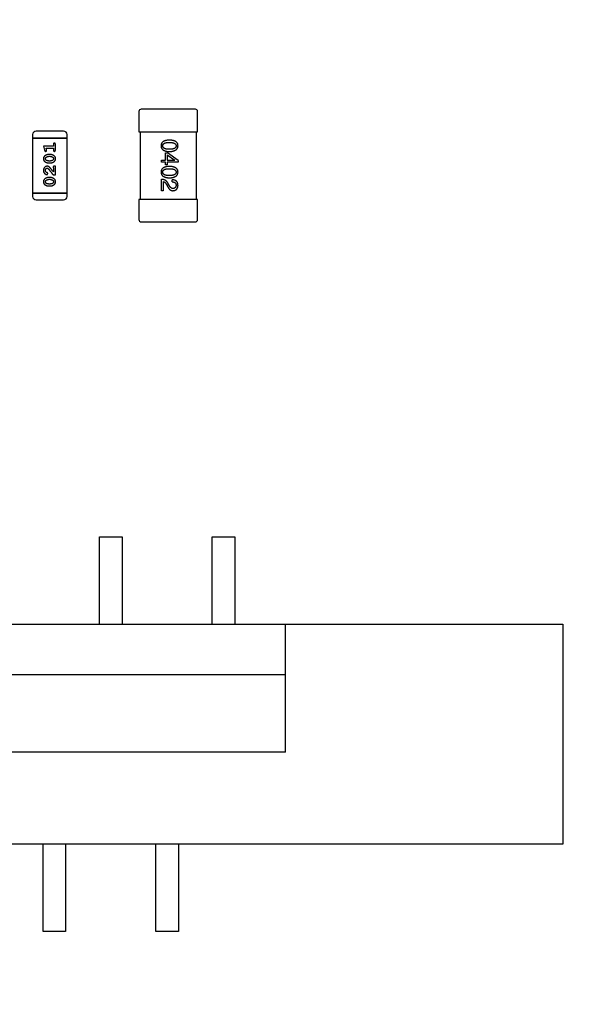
# Model space of a CAD drawing. Header units: millimetres. Extents: x 0 to 297, y 0 to 210.
# Tile 49 of 172: x 103 to 108, y 124 to 133. Entities that reach past the tile are written whole.
import ezdxf

# ---------------------------------------------------------------- set-up
doc = ezdxf.new("R2010")
doc.units = ezdxf.units.MM
doc.header["$LTSCALE"] = 16.335
doc.header["$PDMODE"] = 3
doc.header["$PDSIZE"] = 8
doc.layers.get('0').update_dxf_attribs({"linetype": 'CONTINUOUS'})
doc.layers.get('Defpoints').update_dxf_attribs({"linetype": 'CONTINUOUS'})
for name, color, linetype in [('2_100_DXF_CONTINUOUS_LINE', 7, 'CONTINUOUS'), ('3_1_A_DXF_CONTINUOUS_LINE', 7, 'CONTINUOUS'), ('_1_10001_DXF_CONTINUOUS_LINE', 7, 'CONTINUOUS'), ('FPC-22PX0_5MDXF_CONTINUOUS_LINE', 7, 'CONTINUOUS'), ('USER_LIBRARYDXF_CONTINUOUS_LINE', 7, 'CONTINUOUS')]:
    doc.layers.add(name, color=color, linetype=linetype)
doc.styles.get("Standard").update_dxf_attribs({"font": '仿宋_GB2312.ttf'})
doc.dimstyles.get("Standard").update_dxf_attribs({"dimtxt": 2.5, "dimasz": 3.5, "dimexe": 1.5, "dimexo": 1, "dimtad": 1, "dimdsep": 46, "dimtxsty": 'Standard', "dimblk": '_FILLED', "dimblk1": '_FILLED', "dimblk2": '_FILLED', "dimcen": 0.09, "dimazin": 2, "dimtol": 1, "dimtp": 0.01, "dimtm": 0.01, "dimtfac": 1, "dimtofl": 0, "dimtmove": 0, "dimatfit": 3, "dimldrblk": '_FILLED', "dimfxl": 1, "dimtolj": 1, "dimarcsym": 0})

# ---------------------------------------------------------------- blocks, each defined once
blk = doc.blocks.new('_FILLED')
at = {"color": 0, "linetype": 'ByBlock'}
blk.add_solid([(0, 0), (-1, 0.1714), (-1, -0.1714)], dxfattribs=at)
blk = doc.blocks.new('*D33')
at = {"color": 0, "lineweight": -2, "transparency": 16777216}
for p, q in [((111.9274, 148.1086), (110.4942, 147.8493)), ((107.8767, 147.3759), (109.5102, 147.6713)), ((106.8926, 147.1979), (105.9086, 147.0199)), ((104.1035, 134.7737), (120.5975, 134.7737)), ((119.0975, 133.7737), (119.0975, 115.1916)), ((119.0975, 94.3596), (119.0975, 112.9416)), ((109.6934, 93.3596), (120.5975, 93.3596))]:
    blk.add_line(p, q, dxfattribs=at)
at = {"layer": 'Defpoints', "color": 0, "transparency": 16777216}
for p in [(109.5102, 147.6713), (107.8767, 147.3759), (103.1035, 134.7737), (108.6934, 93.3596), (119.0975, 93.3596)]:
    blk.add_point(p, dxfattribs=at)
at = {"color": 0, "lineweight": -2, "transparency": 16777216}
for p, rotation in [((109.5102, 147.6713), 190.2529276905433), ((107.8767, 147.3759), 10.25292769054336), ((119.0975, 134.7737), 90), ((119.0975, 93.3596), 270)]:
    blk.add_blockref('_FILLED', p, dxfattribs=dict(at, rotation=rotation))
at = {"color": 0, "transparency": 16777216, "char_height": 1, "attachment_point": 5}
for s, insert in [('\\A1;4*∅1.66', (115.2667, 148.1086)), ('\\A1;41.41', (119.0975, 114.0666))]:
    blk.add_mtext(s, dxfattribs=dict(at, insert=insert))

msp = doc.modelspace()

# ---------------------------------------------------------------- linework, layer by layer
at = {"layer": '2_100_DXF_CONTINUOUS_LINE', "color": 7, "linetype": 'Continuous'}
for p, q in [((104.0685, 132.2036), (104.0685, 132.0236)), ((104.5685, 132.2236), (104.0885, 132.2236)), ((104.5885, 132.0236), (104.5885, 132.2036)), ((104.0685, 132.0236), (104.5885, 132.0236))]:
    msp.add_line(p, q, dxfattribs=at)
for centre, start, end in [((104.0885, 132.2036), 90, 180), ((104.5685, 132.2036), 0, 90)]:
    msp.add_arc(centre, 0.02, start, end, dxfattribs=at)
at = {"layer": '3_1_A_DXF_CONTINUOUS_LINE', "color": 7, "linetype": 'Continuous'}
for p, q in [((104.0685, 131.4236), (104.0685, 131.2436)), ((104.5885, 131.4236), (104.0685, 131.4236)), ((104.5885, 131.2436), (104.5885, 131.4236)), ((104.0885, 131.2236), (104.5685, 131.2236))]:
    msp.add_line(p, q, dxfattribs=at)
for centre, start, end in [((104.0885, 131.2436), 180, 270), ((104.5685, 131.2436), 270, 0)]:
    msp.add_arc(centre, 0.02, start, end, dxfattribs=at)
at = {"layer": '_1_10001_DXF_CONTINUOUS_LINE', "color": 7, "linetype": 'Continuous'}
for p, q in [((104.0785, 132.0236), (104.0785, 131.4236)), ((104.5785, 131.4236), (104.5785, 132.0236)), ((104.3033, 131.7705), (104.3033, 131.8352)), ((104.3033, 131.8352), (104.3213, 131.8352)), ((104.3189, 131.818), (104.3189, 131.7705)), ((104.3189, 131.818), (104.3861, 131.7713)), ((104.4148, 131.768), (104.3213, 131.8352)), ((104.2672, 131.7524), (104.2672, 131.7705)), ((104.2672, 131.7705), (104.3033, 131.7705)), ((104.3033, 131.7524), (104.2672, 131.7524)), ((104.3033, 131.7303), (104.3033, 131.7524)), ((104.3189, 131.7303), (104.3033, 131.7303)), ((104.3189, 131.7705), (104.3861, 131.7705)), ((104.3189, 131.7524), (104.3189, 131.7303)), ((104.4148, 131.7524), (104.3189, 131.7524)), ((104.3861, 131.7705), (104.3861, 131.7713)), ((104.4148, 131.768), (104.4148, 131.7524)), ((104.2672, 131.5004), (104.2672, 131.6012)), ((104.2845, 131.5807), (104.2845, 131.5004)), ((104.3123, 131.5562), (104.3213, 131.5406)), ((104.3369, 131.5471), (104.3254, 131.5668)), ((104.3615, 131.5791), (104.3615, 131.598)), ((104.2845, 131.5004), (104.2672, 131.5004))]:
    msp.add_line(p, q, dxfattribs=at)
for points, knots in [([(104.3386, 131.9493), (104.3356, 131.9492), (104.3299, 131.949), (104.3216, 131.9483), (104.3139, 131.9472), (104.3067, 131.9456), (104.3001, 131.9438), (104.2941, 131.9415), (104.2886, 131.9389), (104.2837, 131.9359), (104.2793, 131.9326), (104.2755, 131.9288), (104.2723, 131.9247), (104.2696, 131.9202), (104.2675, 131.9153), (104.266, 131.91), (104.2651, 131.9044), (104.2649, 131.9005), (104.2648, 131.8985)], [0, 0, 0, 0, 0.087693, 0.170223, 0.247496, 0.319826, 0.387768, 0.451403, 0.511459, 0.568358, 0.622671, 0.675251, 0.726739, 0.778422, 0.830759, 0.884394, 0.940865, 1, 1, 1, 1]), ([(104.2648, 131.8985), (104.2649, 131.8965), (104.2651, 131.8926), (104.266, 131.887), (104.2675, 131.8818), (104.2696, 131.8769), (104.2723, 131.8723), (104.2755, 131.8682), (104.2793, 131.8644), (104.2836, 131.8611), (104.2886, 131.8581), (104.2941, 131.8555), (104.3001, 131.8532), (104.3067, 131.8514), (104.3139, 131.8498), (104.3216, 131.8488), (104.3299, 131.848), (104.3356, 131.8478), (104.3386, 131.8477)], [0, 0, 0, 0, 0.059134, 0.115603, 0.169236, 0.221572, 0.273254, 0.32474, 0.377319, 0.431815, 0.488555, 0.548609, 0.612242, 0.680182, 0.75251, 0.829782, 0.91231, 1, 1, 1, 1]), ([(104.2795, 131.8985), (104.2796, 131.8997), (104.2797, 131.9021), (104.2804, 131.9056), (104.2815, 131.9089), (104.2832, 131.9118), (104.2853, 131.9146), (104.2878, 131.9171), (104.2909, 131.9193), (104.2944, 131.9213), (104.2983, 131.9231), (104.3027, 131.9247), (104.3076, 131.9259), (104.3129, 131.927), (104.3186, 131.9278), (104.3249, 131.9284), (104.3316, 131.9288), (104.3362, 131.9288), (104.3386, 131.9288)], [0, 0, 0, 0, 0.049766, 0.097012, 0.143225, 0.188786, 0.235079, 0.282962, 0.333687, 0.387747, 0.445963, 0.508657, 0.576545, 0.649868, 0.72822, 0.812712, 0.903543, 1, 1, 1, 1]), ([(104.3386, 131.8674), (104.3362, 131.8674), (104.3317, 131.8674), (104.325, 131.8678), (104.3189, 131.8684), (104.3132, 131.8692), (104.3079, 131.8703), (104.3031, 131.8716), (104.2987, 131.8732), (104.2948, 131.875), (104.2913, 131.8771), (104.2882, 131.8794), (104.2856, 131.882), (104.2835, 131.8848), (104.2818, 131.8879), (104.2805, 131.8912), (104.2798, 131.8948), (104.2796, 131.8972), (104.2795, 131.8985)], [0, 0, 0, 0, 0.094834, 0.184067, 0.267029, 0.344713, 0.417334, 0.484367, 0.546941, 0.604717, 0.65953, 0.710539, 0.759381, 0.806382, 0.853027, 0.900623, 0.949121, 1, 1, 1, 1]), ([(104.4148, 131.8985), (104.4147, 131.9005), (104.4145, 131.9044), (104.4136, 131.91), (104.4119, 131.9153), (104.4098, 131.9202), (104.4071, 131.9247), (104.4037, 131.9288), (104.3998, 131.9326), (104.3953, 131.9359), (104.3902, 131.9389), (104.3845, 131.9415), (104.3783, 131.9438), (104.3715, 131.9456), (104.3641, 131.9472), (104.3561, 131.9483), (104.3475, 131.949), (104.3416, 131.9492), (104.3386, 131.9493)], [0, 0, 0, 0, 0.057911, 0.113262, 0.165956, 0.217443, 0.268511, 0.319665, 0.372, 0.426129, 0.483365, 0.543779, 0.607756, 0.676562, 0.749704, 0.827713, 0.911177, 1, 1, 1, 1]), ([(104.3386, 131.9288), (104.3409, 131.9288), (104.3456, 131.9288), (104.3522, 131.9284), (104.3585, 131.9278), (104.3643, 131.927), (104.3696, 131.9259), (104.3744, 131.9247), (104.3788, 131.9231), (104.3828, 131.9213), (104.3863, 131.9193), (104.3893, 131.9171), (104.3918, 131.9146), (104.394, 131.9118), (104.3956, 131.9088), (104.3968, 131.9056), (104.3974, 131.9021), (104.3975, 131.8997), (104.3976, 131.8985)], [0, 0, 0, 0, 0.096452, 0.187278, 0.271765, 0.350519, 0.423437, 0.491321, 0.554011, 0.612224, 0.666281, 0.717003, 0.764884, 0.811423, 0.856783, 0.902993, 0.950236, 1, 1, 1, 1]), ([(104.3386, 131.8477), (104.3416, 131.8478), (104.3474, 131.8481), (104.3559, 131.8489), (104.3638, 131.8501), (104.3712, 131.8517), (104.3779, 131.8536), (104.3842, 131.8558), (104.3898, 131.8585), (104.3949, 131.8615), (104.3994, 131.8649), (104.4034, 131.8686), (104.4067, 131.8727), (104.4095, 131.8772), (104.4117, 131.882), (104.4134, 131.8872), (104.4144, 131.8927), (104.4147, 131.8965), (104.4148, 131.8985)], [0, 0, 0, 0, 0.088475, 0.171606, 0.249595, 0.322626, 0.391327, 0.455765, 0.516374, 0.573675, 0.628522, 0.681161, 0.732559, 0.783563, 0.83504, 0.887639, 0.942585, 1, 1, 1, 1]), ([(104.3976, 131.8985), (104.3975, 131.8972), (104.3974, 131.8948), (104.3968, 131.8912), (104.3956, 131.8879), (104.394, 131.8848), (104.3918, 131.882), (104.3893, 131.8794), (104.3862, 131.8771), (104.3828, 131.875), (104.3788, 131.8732), (104.3744, 131.8716), (104.3696, 131.8703), (104.3643, 131.8692), (104.3585, 131.8684), (104.3522, 131.8678), (104.3456, 131.8674), (104.3409, 131.8674), (104.3386, 131.8674)], [0, 0, 0, 0, 0.050604, 0.098688, 0.145699, 0.191791, 0.238625, 0.286717, 0.337546, 0.391814, 0.449755, 0.512106, 0.579685, 0.652048, 0.730262, 0.814146, 0.904281, 1, 1, 1, 1]), ([(104.3386, 131.7162), (104.3356, 131.7161), (104.3299, 131.7159), (104.3216, 131.7151), (104.3139, 131.714), (104.3067, 131.7125), (104.3001, 131.7106), (104.2941, 131.7084), (104.2886, 131.7058), (104.2837, 131.7028), (104.2793, 131.6994), (104.2755, 131.6957), (104.2723, 131.6915), (104.2696, 131.687), (104.2675, 131.6821), (104.266, 131.6769), (104.2651, 131.6712), (104.2649, 131.6673), (104.2648, 131.6654)], [0, 0, 0, 0, 0.087693, 0.170223, 0.247496, 0.319826, 0.387768, 0.451403, 0.511459, 0.568358, 0.622671, 0.675251, 0.726739, 0.778422, 0.830759, 0.884394, 0.940865, 1, 1, 1, 1]), ([(104.4148, 131.6654), (104.4147, 131.6673), (104.4145, 131.6712), (104.4136, 131.6769), (104.4119, 131.6821), (104.4098, 131.687), (104.4071, 131.6915), (104.4037, 131.6957), (104.3998, 131.6994), (104.3953, 131.7028), (104.3902, 131.7058), (104.3845, 131.7084), (104.3783, 131.7106), (104.3715, 131.7125), (104.3641, 131.714), (104.3561, 131.7151), (104.3475, 131.7159), (104.3416, 131.7161), (104.3386, 131.7162)], [0, 0, 0, 0, 0.057911, 0.113262, 0.165956, 0.217443, 0.268511, 0.319665, 0.372, 0.426129, 0.483365, 0.543779, 0.607756, 0.676562, 0.749704, 0.827713, 0.911177, 1, 1, 1, 1]), ([(104.2648, 131.6654), (104.2649, 131.6634), (104.2651, 131.6595), (104.266, 131.6539), (104.2675, 131.6486), (104.2696, 131.6437), (104.2723, 131.6392), (104.2755, 131.635), (104.2793, 131.6313), (104.2836, 131.6279), (104.2886, 131.6249), (104.2941, 131.6223), (104.3001, 131.6201), (104.3067, 131.6182), (104.3139, 131.6167), (104.3216, 131.6156), (104.3299, 131.6148), (104.3356, 131.6146), (104.3386, 131.6145)], [0, 0, 0, 0, 0.059134, 0.115603, 0.169236, 0.221572, 0.273254, 0.32474, 0.377319, 0.431815, 0.488555, 0.548609, 0.612242, 0.680182, 0.75251, 0.829782, 0.91231, 1, 1, 1, 1]), ([(104.2795, 131.6654), (104.2796, 131.6666), (104.2797, 131.669), (104.2804, 131.6725), (104.2815, 131.6757), (104.2832, 131.6787), (104.2853, 131.6814), (104.2878, 131.684), (104.2909, 131.6862), (104.2944, 131.6882), (104.2983, 131.69), (104.3027, 131.6915), (104.3076, 131.6928), (104.3129, 131.6939), (104.3186, 131.6947), (104.3249, 131.6952), (104.3316, 131.6956), (104.3362, 131.6957), (104.3386, 131.6957)], [0, 0, 0, 0, 0.049766, 0.097012, 0.143225, 0.188786, 0.235079, 0.282962, 0.333687, 0.387747, 0.445963, 0.508657, 0.576545, 0.649868, 0.72822, 0.812712, 0.903543, 1, 1, 1, 1]), ([(104.3386, 131.6342), (104.3362, 131.6342), (104.3317, 131.6343), (104.325, 131.6346), (104.3189, 131.6352), (104.3132, 131.6361), (104.3079, 131.6372), (104.3031, 131.6385), (104.2987, 131.64), (104.2948, 131.6419), (104.2913, 131.644), (104.2882, 131.6463), (104.2856, 131.6488), (104.2835, 131.6517), (104.2818, 131.6547), (104.2805, 131.6581), (104.2798, 131.6616), (104.2796, 131.6641), (104.2795, 131.6654)], [0, 0, 0, 0, 0.094834, 0.184067, 0.267029, 0.344713, 0.417334, 0.484367, 0.546941, 0.604717, 0.65953, 0.710539, 0.759381, 0.806382, 0.853027, 0.900623, 0.949121, 1, 1, 1, 1]), ([(104.3386, 131.6957), (104.3409, 131.6957), (104.3456, 131.6956), (104.3522, 131.6952), (104.3585, 131.6947), (104.3643, 131.6939), (104.3696, 131.6928), (104.3744, 131.6915), (104.3788, 131.69), (104.3828, 131.6882), (104.3863, 131.6862), (104.3893, 131.684), (104.3918, 131.6814), (104.394, 131.6787), (104.3956, 131.6757), (104.3968, 131.6725), (104.3974, 131.669), (104.3975, 131.6666), (104.3976, 131.6654)], [0, 0, 0, 0, 0.096452, 0.187278, 0.271765, 0.350519, 0.423437, 0.491321, 0.554011, 0.612224, 0.666281, 0.717003, 0.764884, 0.811423, 0.856783, 0.902993, 0.950236, 1, 1, 1, 1]), ([(104.3976, 131.6654), (104.3975, 131.6641), (104.3974, 131.6616), (104.3968, 131.6581), (104.3956, 131.6547), (104.394, 131.6517), (104.3918, 131.6489), (104.3893, 131.6463), (104.3862, 131.644), (104.3828, 131.6419), (104.3788, 131.6401), (104.3744, 131.6385), (104.3696, 131.6372), (104.3643, 131.6361), (104.3585, 131.6352), (104.3522, 131.6346), (104.3456, 131.6343), (104.3409, 131.6342), (104.3386, 131.6342)], [0, 0, 0, 0, 0.050604, 0.098688, 0.145699, 0.191791, 0.238625, 0.286717, 0.337546, 0.391814, 0.449755, 0.512106, 0.579685, 0.652048, 0.730262, 0.814146, 0.904281, 1, 1, 1, 1]), ([(104.3386, 131.6145), (104.3416, 131.6147), (104.3474, 131.6149), (104.3559, 131.6158), (104.3638, 131.617), (104.3712, 131.6185), (104.3779, 131.6204), (104.3842, 131.6227), (104.3898, 131.6253), (104.3949, 131.6283), (104.3994, 131.6317), (104.4034, 131.6354), (104.4067, 131.6395), (104.4095, 131.644), (104.4117, 131.6488), (104.4134, 131.654), (104.4144, 131.6596), (104.4147, 131.6634), (104.4148, 131.6654)], [0, 0, 0, 0, 0.088475, 0.171606, 0.249595, 0.322626, 0.391327, 0.455765, 0.516374, 0.573675, 0.628522, 0.681161, 0.732559, 0.783563, 0.83504, 0.887639, 0.942585, 1, 1, 1, 1]), ([(104.3254, 131.5668), (104.3247, 131.5682), (104.3232, 131.5709), (104.3206, 131.5747), (104.318, 131.5783), (104.3151, 131.5816), (104.3121, 131.5846), (104.3088, 131.5874), (104.3055, 131.59), (104.3019, 131.5923), (104.2982, 131.5943), (104.2943, 131.5961), (104.2902, 131.5976), (104.2859, 131.5988), (104.2815, 131.5998), (104.2769, 131.6006), (104.2721, 131.6011), (104.2689, 131.6012), (104.2672, 131.6012)], [0, 0, 0, 0, 0.065828, 0.130094, 0.192451, 0.254037, 0.313974, 0.373757, 0.433048, 0.492243, 0.551902, 0.611758, 0.672678, 0.734814, 0.798569, 0.863693, 0.930488, 1, 1, 1, 1]), ([(104.2845, 131.5807), (104.2858, 131.5805), (104.2884, 131.58), (104.2921, 131.5783), (104.2958, 131.5762), (104.2994, 131.5734), (104.3028, 131.57), (104.3061, 131.5659), (104.3094, 131.5613), (104.3113, 131.5579), (104.3123, 131.5562)], [0, 0, 0, 0, 0.103034, 0.208166, 0.318255, 0.434664, 0.559728, 0.695394, 0.841708, 1, 1, 1, 1]), ([(104.3213, 131.5406), (104.3221, 131.5389), (104.3237, 131.5356), (104.3262, 131.5309), (104.3287, 131.5265), (104.3314, 131.5224), (104.3342, 131.5187), (104.337, 131.5153), (104.34, 131.5123), (104.343, 131.5096), (104.3461, 131.5073), (104.3493, 131.5053), (104.3527, 131.5036), (104.3561, 131.5022), (104.3595, 131.5013), (104.3631, 131.5006), (104.3668, 131.5003), (104.3693, 131.5004), (104.3705, 131.5004)], [0, 0, 0, 0, 0.082731, 0.161257, 0.236138, 0.307554, 0.375712, 0.440848, 0.502916, 0.562567, 0.619798, 0.675716, 0.73039, 0.78386, 0.837315, 0.890547, 0.944917, 1, 1, 1, 1]), ([(104.3713, 131.5201), (104.3705, 131.52), (104.3689, 131.5199), (104.3665, 131.5201), (104.3641, 131.5205), (104.3618, 131.5211), (104.3595, 131.522), (104.3572, 131.5231), (104.355, 131.5244), (104.3529, 131.5261), (104.3507, 131.5278), (104.3486, 131.5299), (104.3466, 131.5322), (104.3445, 131.5347), (104.3426, 131.5375), (104.3406, 131.5405), (104.3387, 131.5437), (104.3375, 131.546), (104.3369, 131.5471)], [0, 0, 0, 0, 0.052237, 0.103888, 0.155485, 0.207395, 0.259864, 0.31356, 0.369176, 0.4266, 0.486836, 0.550048, 0.61567, 0.685271, 0.75824, 0.834614, 0.915635, 1, 1, 1, 1]), ([(104.4148, 131.5471), (104.4147, 131.5492), (104.4145, 131.5531), (104.4137, 131.5588), (104.4125, 131.5641), (104.4109, 131.569), (104.409, 131.5736), (104.4066, 131.5777), (104.4039, 131.5815), (104.4007, 131.5849), (104.3971, 131.5879), (104.3932, 131.5905), (104.3889, 131.5927), (104.3842, 131.5946), (104.379, 131.596), (104.3735, 131.5971), (104.3677, 131.5977), (104.3636, 131.5979), (104.3615, 131.598)], [0, 0, 0, 0, 0.07282, 0.141057, 0.2062, 0.267672, 0.326735, 0.383519, 0.439188, 0.494454, 0.549628, 0.605958, 0.66397, 0.72402, 0.787502, 0.854127, 0.925065, 1, 1, 1, 1]), ([(104.3615, 131.5791), (104.363, 131.5791), (104.3658, 131.5789), (104.3699, 131.5785), (104.3737, 131.5779), (104.3772, 131.577), (104.3805, 131.5759), (104.3835, 131.5747), (104.3862, 131.5731), (104.3886, 131.5714), (104.3907, 131.5694), (104.3926, 131.5672), (104.3941, 131.5648), (104.3954, 131.5622), (104.3964, 131.5593), (104.3971, 131.5563), (104.3975, 131.553), (104.3975, 131.5508), (104.3976, 131.5496)], [0, 0, 0, 0, 0.082594, 0.15978, 0.232961, 0.301462, 0.365595, 0.426678, 0.484662, 0.540809, 0.595146, 0.648401, 0.702272, 0.757102, 0.813447, 0.872233, 0.934055, 1, 1, 1, 1]), ([(104.3705, 131.5004), (104.3722, 131.5006), (104.3755, 131.5008), (104.3803, 131.5016), (104.3848, 131.5027), (104.3889, 131.5042), (104.3928, 131.506), (104.3964, 131.508), (104.3996, 131.5105), (104.4026, 131.5133), (104.4052, 131.5164), (104.4075, 131.5198), (104.4095, 131.5236), (104.4112, 131.5277), (104.4125, 131.5321), (104.4137, 131.5368), (104.4144, 131.5419), (104.4147, 131.5453), (104.4148, 131.5471)], [0, 0, 0, 0, 0.070688, 0.137741, 0.201612, 0.262778, 0.321223, 0.378455, 0.434411, 0.490146, 0.546362, 0.603392, 0.662208, 0.723401, 0.787372, 0.85442, 0.925153, 1, 1, 1, 1]), ([(104.3976, 131.5496), (104.3975, 131.5485), (104.3974, 131.5463), (104.3971, 131.5431), (104.3964, 131.5401), (104.3957, 131.5373), (104.3947, 131.5348), (104.3936, 131.5324), (104.3922, 131.5302), (104.3907, 131.5282), (104.3889, 131.5265), (104.387, 131.525), (104.3848, 131.5236), (104.3825, 131.5225), (104.38, 131.5216), (104.3773, 131.5208), (104.3744, 131.5203), (104.3724, 131.5202), (104.3713, 131.5201)], [0, 0, 0, 0, 0.076112, 0.148436, 0.216883, 0.281466, 0.34298, 0.402356, 0.459881, 0.51546, 0.571111, 0.62658, 0.683162, 0.741007, 0.801404, 0.863825, 0.930544, 1, 1, 1, 1])]:
    msp.add_open_spline(points, degree=3, knots=knots, dxfattribs=at)
at = {"layer": 'FPC-22PX0_5MDXF_CONTINUOUS_LINE', "color": 7, "linetype": 'Continuous'}
for p, q in [((103.7184, 127.6537), (103.7184, 128.4287)), ((103.7184, 128.4287), (103.9184, 128.4287)), ((103.9184, 128.4287), (103.9184, 127.6537)), ((104.7184, 127.6537), (104.7184, 128.4287)), ((104.7184, 128.4287), (104.9184, 128.4287)), ((104.9184, 128.4287), (104.9184, 127.6537)), ((91.3084, 127.6537), (107.8284, 127.6537)), ((105.3684, 126.5198), (105.3684, 127.6537)), ((107.8284, 127.6537), (107.8284, 125.7037)), ((105.3684, 127.2042), (93.7684, 127.2042)), ((105.3684, 126.5198), (93.7684, 126.5198)), ((107.8284, 125.7037), (91.3084, 125.7037)), ((103.2184, 124.9287), (103.2184, 125.7037)), ((103.4184, 125.7037), (103.4184, 124.9287)), ((104.2184, 124.9287), (104.2184, 125.7037)), ((104.4184, 125.7037), (104.4184, 124.9287)), ((103.4184, 124.9287), (103.2184, 124.9287)), ((104.4184, 124.9287), (104.2184, 124.9287))]:
    msp.add_line(p, q, dxfattribs=at)
at = {"layer": 'USER_LIBRARYDXF_CONTINUOUS_LINE', "color": 7, "linetype": 'Continuous'}
for p, q in [((103.1259, 131.9979), (103.1259, 131.9675)), ((103.4002, 132.0284), (103.1564, 132.0284)), ((103.4307, 131.9675), (103.4307, 131.9979)), ((103.1259, 131.9675), (103.1259, 131.4798)), ((103.4307, 131.9675), (103.1259, 131.9675)), ((103.1259, 131.9675), (103.4307, 131.9675)), ((103.2217, 131.8951), (103.2316, 131.8585)), ((103.3098, 131.8951), (103.2217, 131.8951)), ((103.3098, 131.9124), (103.3098, 131.8951)), ((103.3271, 131.8605), (103.3271, 131.9124)), ((103.4307, 131.4798), (103.4307, 131.9675)), ((103.249, 131.8628), (103.2448, 131.8778)), ((103.2448, 131.8778), (103.3098, 131.8778)), ((103.284, 131.8211), (103.2663, 131.8211)), ((103.2838, 131.8038), (103.2666, 131.8038)), ((103.3098, 131.8778), (103.3098, 131.8605)), ((103.2663, 131.7472), (103.284, 131.7472)), ((103.2666, 131.7645), (103.2838, 131.7645)), ((103.3271, 131.7173), (103.3192, 131.7173)), ((103.3271, 131.6402), (103.3271, 131.7173)), ((103.3082, 131.6402), (103.3271, 131.6402)), ((103.3098, 131.7032), (103.3098, 131.667)), ((103.284, 131.6166), (103.2663, 131.6166)), ((103.2663, 131.5427), (103.284, 131.5427)), ((103.2838, 131.5993), (103.2666, 131.5993)), ((103.2666, 131.56), (103.2838, 131.56)), ((103.1259, 131.4798), (103.1259, 131.4493)), ((103.4307, 131.4798), (103.1259, 131.4798)), ((103.1259, 131.4798), (103.4307, 131.4798)), ((103.4307, 131.4493), (103.4307, 131.4798)), ((103.1564, 131.4188), (103.4002, 131.4188))]:
    msp.add_line(p, q, dxfattribs=at)
for centre, start, end in [((103.1564, 131.9979), 90, 180), ((103.4002, 131.9979), 0, 90), ((103.1564, 131.4493), 180, 270), ((103.4002, 131.4493), 270, 0)]:
    msp.add_arc(centre, 0.0305, start, end, dxfattribs=at)
for points, knots in [([(103.3184, 131.9234), (103.3178, 131.9234), (103.3166, 131.9233), (103.315, 131.9228), (103.3135, 131.922), (103.3121, 131.9208), (103.311, 131.9192), (103.3103, 131.9173), (103.3098, 131.915), (103.3098, 131.9133), (103.3098, 131.9124)], [0, 0, 0, 0, 0.11517, 0.223509, 0.328254, 0.438012, 0.553651, 0.682263, 0.830856, 1, 1, 1, 1]), ([(103.3271, 131.9124), (103.3271, 131.9133), (103.327, 131.915), (103.3265, 131.9173), (103.3258, 131.9193), (103.3247, 131.9208), (103.3234, 131.922), (103.3219, 131.9228), (103.3202, 131.9233), (103.319, 131.9234), (103.3184, 131.9234)], [0, 0, 0, 0, 0.169012, 0.317488, 0.445429, 0.560977, 0.67065, 0.776666, 0.88492, 1, 1, 1, 1]), ([(103.2663, 131.8211), (103.2652, 131.8211), (103.2631, 131.8211), (103.2599, 131.8208), (103.2567, 131.8203), (103.2536, 131.8196), (103.2506, 131.8187), (103.2476, 131.8176), (103.2446, 131.8163), (103.2417, 131.8148), (103.239, 131.8132), (103.2364, 131.8115), (103.2341, 131.8099), (103.232, 131.8082), (103.2302, 131.8065), (103.2285, 131.8048), (103.2271, 131.8031), (103.2255, 131.8007), (103.2239, 131.7975), (103.2226, 131.7933), (103.2218, 131.7888), (103.2217, 131.7856), (103.2217, 131.784)], [0, 0, 0, 0, 0.049855, 0.099516, 0.148482, 0.19758, 0.246804, 0.296268, 0.346517, 0.397047, 0.446826, 0.49336, 0.537801, 0.579207, 0.617974, 0.654833, 0.689171, 0.722088, 0.786392, 0.853518, 0.924186, 1, 1, 1, 1]), ([(103.2316, 131.8585), (103.2318, 131.8577), (103.2323, 131.8561), (103.2331, 131.854), (103.234, 131.8524), (103.2351, 131.8512), (103.2363, 131.8504), (103.2376, 131.8499), (103.2391, 131.8495), (103.2402, 131.8495), (103.2407, 131.8495)], [0, 0, 0, 0, 0.187321, 0.344927, 0.475328, 0.579604, 0.674244, 0.773631, 0.882025, 1, 1, 1, 1]), ([(103.2407, 131.8495), (103.2414, 131.8495), (103.2426, 131.8495), (103.2443, 131.85), (103.2459, 131.8507), (103.2473, 131.8518), (103.2485, 131.853), (103.2494, 131.8543), (103.2499, 131.8558), (103.25, 131.8568), (103.25, 131.8574)], [0, 0, 0, 0, 0.138815, 0.27042, 0.39836, 0.52875, 0.654955, 0.771147, 0.884581, 1, 1, 1, 1]), ([(103.2443, 131.7963), (103.2451, 131.7969), (103.2467, 131.7981), (103.2492, 131.7996), (103.2518, 131.8009), (103.2546, 131.802), (103.2575, 131.8028), (103.2604, 131.8034), (103.2634, 131.8038), (103.2655, 131.8038), (103.2666, 131.8038)], [0, 0, 0, 0, 0.125331, 0.248948, 0.371201, 0.494032, 0.616811, 0.742104, 0.868849, 1, 1, 1, 1]), ([(103.25, 131.8574), (103.25, 131.8577), (103.2499, 131.8585), (103.2497, 131.8597), (103.2494, 131.8612), (103.2491, 131.8622), (103.249, 131.8628)], [0, 0, 0, 0, 0.183151, 0.413144, 0.682305, 1, 1, 1, 1]), ([(103.2838, 131.8038), (103.2848, 131.8038), (103.2869, 131.8038), (103.29, 131.8034), (103.2929, 131.8029), (103.2957, 131.8021), (103.2984, 131.8011), (103.3009, 131.7998), (103.3033, 131.7983), (103.3048, 131.7972), (103.3055, 131.7966)], [0, 0, 0, 0, 0.135449, 0.266263, 0.393429, 0.516942, 0.639128, 0.758779, 0.879341, 1, 1, 1, 1]), ([(103.3287, 131.7843), (103.3286, 131.7857), (103.3285, 131.7885), (103.3278, 131.7926), (103.3267, 131.7964), (103.3251, 131.8), (103.3231, 131.8033), (103.3206, 131.8064), (103.3176, 131.8092), (103.3142, 131.8116), (103.3106, 131.8138), (103.307, 131.8158), (103.3032, 131.8174), (103.2995, 131.8188), (103.2957, 131.8198), (103.2918, 131.8206), (103.288, 131.8211), (103.2853, 131.8211), (103.284, 131.8211)], [0, 0, 0, 0, 0.067217, 0.131051, 0.19272, 0.252824, 0.312745, 0.373449, 0.436041, 0.501494, 0.567761, 0.632087, 0.695096, 0.757109, 0.817993, 0.878657, 0.939311, 1, 1, 1, 1]), ([(103.3098, 131.8605), (103.3098, 131.8596), (103.3098, 131.8579), (103.3103, 131.8556), (103.3111, 131.8536), (103.3121, 131.852), (103.3135, 131.8509), (103.315, 131.8501), (103.3166, 131.8496), (103.3178, 131.8495), (103.3184, 131.8495)], [0, 0, 0, 0, 0.169102, 0.317658, 0.446239, 0.563118, 0.671828, 0.776546, 0.884858, 1, 1, 1, 1]), ([(103.3184, 131.8495), (103.319, 131.8495), (103.3202, 131.8496), (103.3219, 131.8501), (103.3234, 131.8509), (103.3248, 131.852), (103.3258, 131.8536), (103.3265, 131.8556), (103.327, 131.8579), (103.3271, 131.8596), (103.3271, 131.8605)], [0, 0, 0, 0, 0.115051, 0.223278, 0.329269, 0.437893, 0.554681, 0.682591, 0.83103, 1, 1, 1, 1]), ([(103.2217, 131.784), (103.2217, 131.7826), (103.2218, 131.7798), (103.2225, 131.7757), (103.2236, 131.7718), (103.2252, 131.7683), (103.2273, 131.765), (103.2298, 131.7619), (103.2328, 131.7591), (103.2361, 131.7567), (103.2397, 131.7545), (103.2434, 131.7525), (103.2471, 131.7509), (103.2509, 131.7496), (103.2547, 131.7485), (103.2585, 131.7478), (103.2624, 131.7473), (103.265, 131.7472), (103.2663, 131.7472)], [0, 0, 0, 0, 0.06692, 0.130834, 0.19258, 0.252759, 0.312631, 0.373411, 0.436359, 0.501894, 0.568244, 0.632472, 0.69556, 0.757163, 0.818592, 0.878885, 0.939235, 1, 1, 1, 1]), ([(103.2544, 131.7173), (103.2533, 131.7173), (103.2511, 131.7172), (103.2479, 131.7167), (103.2448, 131.7159), (103.2418, 131.7148), (103.239, 131.7133), (103.2362, 131.7115), (103.2337, 131.7094), (103.2312, 131.707), (103.229, 131.7044), (103.227, 131.7016), (103.2254, 131.6985), (103.224, 131.6953), (103.223, 131.6919), (103.2222, 131.6883), (103.2218, 131.6845), (103.2217, 131.682), (103.2217, 131.6806)], [0, 0, 0, 0, 0.060981, 0.120256, 0.178148, 0.236115, 0.293993, 0.352864, 0.413358, 0.476056, 0.539296, 0.602396, 0.665116, 0.728325, 0.792919, 0.859317, 0.928302, 1, 1, 1, 1]), ([(103.239, 131.7841), (103.239, 131.7848), (103.239, 131.786), (103.2393, 131.7878), (103.2397, 131.7895), (103.2403, 131.7911), (103.241, 131.7926), (103.2419, 131.7939), (103.243, 131.7952), (103.2438, 131.7959), (103.2443, 131.7963)], [0, 0, 0, 0, 0.138115, 0.270177, 0.397547, 0.520057, 0.63869, 0.757499, 0.878226, 1, 1, 1, 1]), ([(103.2448, 131.7718), (103.2443, 131.7722), (103.2434, 131.773), (103.2422, 131.7743), (103.2412, 131.7757), (103.2404, 131.7772), (103.2398, 131.7788), (103.2393, 131.7805), (103.239, 131.7823), (103.239, 131.7835), (103.239, 131.7841)], [0, 0, 0, 0, 0.13042, 0.256046, 0.378133, 0.498725, 0.620452, 0.742761, 0.869406, 1, 1, 1, 1]), ([(103.2666, 131.7645), (103.2655, 131.7645), (103.2634, 131.7646), (103.2604, 131.7649), (103.2574, 131.7655), (103.2546, 131.7663), (103.252, 131.7673), (103.2494, 131.7686), (103.247, 131.77), (103.2455, 131.7712), (103.2448, 131.7718)], [0, 0, 0, 0, 0.135446, 0.266257, 0.393419, 0.517936, 0.639137, 0.758785, 0.879345, 1, 1, 1, 1]), ([(103.2827, 131.7006), (103.282, 131.7014), (103.2805, 131.7031), (103.2783, 131.7055), (103.2761, 131.7076), (103.2742, 131.7095), (103.2723, 131.7111), (103.2705, 131.7124), (103.2689, 131.7136), (103.2668, 131.7147), (103.2643, 131.7158), (103.2611, 131.7167), (103.2578, 131.7172), (103.2556, 131.7173), (103.2544, 131.7173)], [0, 0, 0, 0, 0.103002, 0.197728, 0.285279, 0.365235, 0.437224, 0.502446, 0.560545, 0.611446, 0.707576, 0.80349, 0.900532, 1, 1, 1, 1]), ([(103.3061, 131.7722), (103.3053, 131.7715), (103.3037, 131.7703), (103.3011, 131.7688), (103.2985, 131.7674), (103.2958, 131.7664), (103.2929, 131.7656), (103.29, 131.7649), (103.2869, 131.7646), (103.2848, 131.7645), (103.2838, 131.7645)], [0, 0, 0, 0, 0.124927, 0.248361, 0.370889, 0.492583, 0.61616, 0.741472, 0.869044, 1, 1, 1, 1]), ([(103.284, 131.7472), (103.2851, 131.7472), (103.2872, 131.7473), (103.2904, 131.7476), (103.2935, 131.7481), (103.2966, 131.7488), (103.2997, 131.7496), (103.3027, 131.7508), (103.3056, 131.752), (103.3085, 131.7535), (103.3113, 131.7551), (103.3138, 131.7567), (103.3161, 131.7583), (103.3182, 131.76), (103.3201, 131.7617), (103.3217, 131.7634), (103.3232, 131.7651), (103.3248, 131.7675), (103.3264, 131.7707), (103.3277, 131.7749), (103.3285, 131.7794), (103.3286, 131.7826), (103.3287, 131.7843)], [0, 0, 0, 0, 0.049886, 0.09882, 0.148132, 0.19689, 0.246038, 0.295176, 0.345305, 0.395692, 0.445312, 0.491875, 0.535813, 0.577009, 0.616081, 0.652689, 0.687585, 0.720206, 0.785062, 0.85223, 0.923759, 1, 1, 1, 1]), ([(103.3055, 131.7966), (103.306, 131.7962), (103.3069, 131.7954), (103.3081, 131.7941), (103.3091, 131.7926), (103.3099, 131.7911), (103.3106, 131.7896), (103.311, 131.7879), (103.3113, 131.7861), (103.3113, 131.7849), (103.3113, 131.7843)], [0, 0, 0, 0, 0.129853, 0.25607, 0.380154, 0.49978, 0.62208, 0.743277, 0.868791, 1, 1, 1, 1]), ([(103.3113, 131.7843), (103.3113, 131.7837), (103.3113, 131.7824), (103.3111, 131.7806), (103.3107, 131.7789), (103.3101, 131.7773), (103.3093, 131.7759), (103.3084, 131.7745), (103.3073, 131.7733), (103.3065, 131.7725), (103.3061, 131.7722)], [0, 0, 0, 0, 0.139844, 0.271849, 0.399162, 0.521619, 0.6402, 0.758957, 0.87828, 1, 1, 1, 1]), ([(103.3192, 131.7173), (103.3181, 131.7173), (103.3162, 131.7173), (103.3135, 131.7168), (103.3112, 131.7161), (103.3095, 131.7151), (103.3082, 131.7138), (103.3073, 131.7122), (103.3067, 131.7105), (103.3067, 131.7093), (103.3066, 131.7087)], [0, 0, 0, 0, 0.1844, 0.34094, 0.473574, 0.586824, 0.690029, 0.789175, 0.890445, 1, 1, 1, 1]), ([(103.2217, 131.6806), (103.2217, 131.6789), (103.2219, 131.6756), (103.2227, 131.6707), (103.2241, 131.6659), (103.2261, 131.6614), (103.2286, 131.6573), (103.2314, 131.6536), (103.2347, 131.6505), (103.2382, 131.648), (103.2418, 131.646), (103.2451, 131.6445), (103.2482, 131.6436), (103.2501, 131.6434), (103.251, 131.6434)], [0, 0, 0, 0, 0.098286, 0.193983, 0.289056, 0.384352, 0.477435, 0.566197, 0.652355, 0.737986, 0.818188, 0.887401, 0.94802, 1, 1, 1, 1]), ([(103.239, 131.6805), (103.239, 131.6819), (103.2391, 131.6846), (103.24, 131.6884), (103.2413, 131.6918), (103.2433, 131.6947), (103.2455, 131.697), (103.248, 131.6988), (103.2507, 131.6998), (103.2526, 131.6999), (103.2535, 131.7)], [0, 0, 0, 0, 0.156344, 0.299348, 0.4327, 0.561, 0.682299, 0.791883, 0.89611, 1, 1, 1, 1]), ([(103.2444, 131.6657), (103.2439, 131.6662), (103.2431, 131.6672), (103.242, 131.6688), (103.2411, 131.6705), (103.2403, 131.6723), (103.2397, 131.6742), (103.2393, 131.6763), (103.239, 131.6784), (103.239, 131.6798), (103.239, 131.6805)], [0, 0, 0, 0, 0.121873, 0.243139, 0.363336, 0.485133, 0.607572, 0.734701, 0.864814, 1, 1, 1, 1]), ([(103.2529, 131.6607), (103.252, 131.661), (103.2503, 131.6616), (103.248, 131.6628), (103.246, 131.6641), (103.2449, 131.6651), (103.2444, 131.6657)], [0, 0, 0, 0, 0.285518, 0.544185, 0.781367, 1, 1, 1, 1]), ([(103.251, 131.6434), (103.2515, 131.6434), (103.2526, 131.6435), (103.2542, 131.644), (103.2556, 131.6448), (103.2569, 131.646), (103.258, 131.6473), (103.2588, 131.6488), (103.2594, 131.6505), (103.2594, 131.6516), (103.2594, 131.6522)], [0, 0, 0, 0, 0.120856, 0.239483, 0.360995, 0.490166, 0.620982, 0.746416, 0.870253, 1, 1, 1, 1]), ([(103.2594, 131.6522), (103.2594, 131.6527), (103.2594, 131.6536), (103.2591, 131.655), (103.2586, 131.6563), (103.258, 131.6574), (103.2571, 131.6584), (103.2559, 131.6593), (103.2545, 131.6601), (103.2534, 131.6605), (103.2529, 131.6607)], [0, 0, 0, 0, 0.127347, 0.246131, 0.359406, 0.470543, 0.586092, 0.711469, 0.847022, 1, 1, 1, 1]), ([(103.2535, 131.7), (103.2543, 131.7), (103.2559, 131.6998), (103.2584, 131.6989), (103.2608, 131.6973), (103.2624, 131.696), (103.2632, 131.6952)], [0, 0, 0, 0, 0.212836, 0.442809, 0.70317, 1, 1, 1, 1]), ([(103.2632, 131.6952), (103.2637, 131.6948), (103.2647, 131.6938), (103.2662, 131.6922), (103.2679, 131.6904), (103.2699, 131.6882), (103.272, 131.6857), (103.2743, 131.683), (103.2768, 131.68), (103.2795, 131.6767), (103.2825, 131.6731), (103.2856, 131.6692), (103.2889, 131.6651), (103.2924, 131.6607), (103.296, 131.656), (103.2999, 131.651), (103.304, 131.6457), (103.3068, 131.6421), (103.3082, 131.6402)], [0, 0, 0, 0, 0.026647, 0.057942, 0.094152, 0.134806, 0.180631, 0.231142, 0.286385, 0.346321, 0.411439, 0.481035, 0.555329, 0.634592, 0.718826, 0.807759, 0.901393, 1, 1, 1, 1]), ([(103.3098, 131.667), (103.3082, 131.669), (103.3052, 131.6728), (103.3009, 131.6783), (103.297, 131.6832), (103.2934, 131.6877), (103.2902, 131.6917), (103.2874, 131.6951), (103.2849, 131.698), (103.2834, 131.6998), (103.2827, 131.7006)], [0, 0, 0, 0, 0.176662, 0.337826, 0.484741, 0.617764, 0.73494, 0.837793, 0.926412, 1, 1, 1, 1]), ([(103.3066, 131.7087), (103.3067, 131.7082), (103.3068, 131.7073), (103.3074, 131.7059), (103.3084, 131.7045), (103.3093, 131.7036), (103.3098, 131.7032)], [0, 0, 0, 0, 0.20611, 0.432681, 0.695597, 1, 1, 1, 1]), ([(103.2663, 131.6166), (103.2652, 131.6166), (103.2631, 131.6166), (103.2599, 131.6163), (103.2567, 131.6157), (103.2536, 131.6151), (103.2506, 131.6142), (103.2476, 131.613), (103.2446, 131.6118), (103.2417, 131.6103), (103.239, 131.6087), (103.2364, 131.607), (103.2341, 131.6054), (103.232, 131.6037), (103.2302, 131.602), (103.2285, 131.6003), (103.2271, 131.5985), (103.2255, 131.5962), (103.2239, 131.593), (103.2226, 131.5888), (103.2218, 131.5843), (103.2217, 131.5811), (103.2217, 131.5795)], [0, 0, 0, 0, 0.049855, 0.099516, 0.148482, 0.19758, 0.246804, 0.296268, 0.346517, 0.397047, 0.446826, 0.49336, 0.537801, 0.579207, 0.617974, 0.654833, 0.689171, 0.722088, 0.786392, 0.853518, 0.924186, 1, 1, 1, 1]), ([(103.2217, 131.5795), (103.2217, 131.5781), (103.2218, 131.5752), (103.2225, 131.5712), (103.2236, 131.5673), (103.2252, 131.5637), (103.2273, 131.5605), (103.2298, 131.5574), (103.2328, 131.5546), (103.2361, 131.5522), (103.2397, 131.55), (103.2434, 131.548), (103.2471, 131.5464), (103.2509, 131.545), (103.2547, 131.544), (103.2585, 131.5432), (103.2624, 131.5428), (103.265, 131.5427), (103.2663, 131.5427)], [0, 0, 0, 0, 0.06692, 0.130834, 0.19258, 0.252759, 0.312631, 0.373411, 0.436359, 0.501894, 0.568244, 0.632472, 0.69556, 0.757163, 0.818592, 0.878885, 0.939235, 1, 1, 1, 1]), ([(103.239, 131.5796), (103.239, 131.5802), (103.239, 131.5815), (103.2393, 131.5833), (103.2397, 131.585), (103.2403, 131.5866), (103.241, 131.588), (103.2419, 131.5894), (103.243, 131.5907), (103.2438, 131.5914), (103.2443, 131.5918)], [0, 0, 0, 0, 0.138115, 0.270177, 0.397547, 0.520057, 0.63869, 0.757499, 0.878226, 1, 1, 1, 1]), ([(103.2448, 131.5673), (103.2443, 131.5677), (103.2434, 131.5685), (103.2422, 131.5698), (103.2412, 131.5712), (103.2404, 131.5727), (103.2398, 131.5743), (103.2393, 131.576), (103.239, 131.5778), (103.239, 131.579), (103.239, 131.5796)], [0, 0, 0, 0, 0.13042, 0.256046, 0.378133, 0.498725, 0.620452, 0.742761, 0.869406, 1, 1, 1, 1]), ([(103.2443, 131.5918), (103.2451, 131.5924), (103.2467, 131.5936), (103.2492, 131.5951), (103.2518, 131.5964), (103.2546, 131.5975), (103.2575, 131.5983), (103.2604, 131.5989), (103.2634, 131.5993), (103.2655, 131.5993), (103.2666, 131.5993)], [0, 0, 0, 0, 0.125331, 0.248948, 0.371201, 0.494032, 0.616811, 0.742104, 0.868849, 1, 1, 1, 1]), ([(103.2666, 131.56), (103.2655, 131.56), (103.2634, 131.5601), (103.2604, 131.5604), (103.2574, 131.561), (103.2546, 131.5618), (103.252, 131.5628), (103.2494, 131.5641), (103.247, 131.5655), (103.2455, 131.5667), (103.2448, 131.5673)], [0, 0, 0, 0, 0.135446, 0.266257, 0.393419, 0.517936, 0.639137, 0.758785, 0.879345, 1, 1, 1, 1]), ([(103.2838, 131.5993), (103.2848, 131.5993), (103.2869, 131.5993), (103.29, 131.5989), (103.2929, 131.5984), (103.2957, 131.5975), (103.2984, 131.5966), (103.3009, 131.5953), (103.3033, 131.5938), (103.3048, 131.5927), (103.3055, 131.5921)], [0, 0, 0, 0, 0.135449, 0.266263, 0.393429, 0.516942, 0.639128, 0.758779, 0.879341, 1, 1, 1, 1]), ([(103.3061, 131.5676), (103.3053, 131.567), (103.3037, 131.5658), (103.3011, 131.5643), (103.2985, 131.5629), (103.2958, 131.5619), (103.2929, 131.561), (103.29, 131.5604), (103.2869, 131.5601), (103.2848, 131.56), (103.2838, 131.56)], [0, 0, 0, 0, 0.124927, 0.248361, 0.370889, 0.492583, 0.61616, 0.741472, 0.869044, 1, 1, 1, 1]), ([(103.3287, 131.5797), (103.3286, 131.5812), (103.3285, 131.584), (103.3278, 131.5881), (103.3267, 131.5919), (103.3251, 131.5955), (103.3231, 131.5988), (103.3206, 131.6019), (103.3176, 131.6047), (103.3142, 131.6071), (103.3106, 131.6093), (103.307, 131.6113), (103.3032, 131.6129), (103.2995, 131.6143), (103.2957, 131.6153), (103.2918, 131.6161), (103.288, 131.6165), (103.2853, 131.6166), (103.284, 131.6166)], [0, 0, 0, 0, 0.067217, 0.131051, 0.19272, 0.252824, 0.312745, 0.373449, 0.436041, 0.501494, 0.567761, 0.632087, 0.695096, 0.757109, 0.817993, 0.878657, 0.939311, 1, 1, 1, 1]), ([(103.284, 131.5427), (103.2851, 131.5427), (103.2872, 131.5428), (103.2904, 131.5431), (103.2935, 131.5435), (103.2966, 131.5442), (103.2997, 131.5451), (103.3027, 131.5463), (103.3056, 131.5475), (103.3085, 131.549), (103.3113, 131.5506), (103.3138, 131.5522), (103.3161, 131.5538), (103.3182, 131.5555), (103.3201, 131.5572), (103.3217, 131.5589), (103.3232, 131.5606), (103.3248, 131.563), (103.3264, 131.5662), (103.3277, 131.5703), (103.3285, 131.5749), (103.3286, 131.5781), (103.3287, 131.5797)], [0, 0, 0, 0, 0.049886, 0.09882, 0.148132, 0.19689, 0.246038, 0.295176, 0.345305, 0.395692, 0.445312, 0.491875, 0.535813, 0.577009, 0.616081, 0.652689, 0.687585, 0.720206, 0.785062, 0.85223, 0.923759, 1, 1, 1, 1]), ([(103.3055, 131.5921), (103.306, 131.5917), (103.3069, 131.5909), (103.3081, 131.5896), (103.3091, 131.5881), (103.3099, 131.5866), (103.3106, 131.585), (103.311, 131.5834), (103.3113, 131.5816), (103.3113, 131.5804), (103.3113, 131.5798)], [0, 0, 0, 0, 0.129853, 0.25607, 0.380154, 0.49978, 0.62208, 0.743277, 0.868791, 1, 1, 1, 1]), ([(103.3113, 131.5798), (103.3113, 131.5792), (103.3113, 131.5779), (103.3111, 131.5761), (103.3107, 131.5744), (103.3101, 131.5728), (103.3093, 131.5713), (103.3084, 131.57), (103.3073, 131.5687), (103.3065, 131.568), (103.3061, 131.5676)], [0, 0, 0, 0, 0.139844, 0.271849, 0.399162, 0.521619, 0.6402, 0.758957, 0.87828, 1, 1, 1, 1])]:
    msp.add_open_spline(points, degree=3, knots=knots, dxfattribs=at)

# ---------------------------------------------------------------- dimensions: what is measured, and where the dimension line sits
at = {"color": 3}
dim = msp.add_linear_dim(base=(119.0975, 93.3596), p1=(103.1035, 134.7737), p2=(108.6934, 93.3596), angle=90, dimstyle='Standard', override={"dimtxt": 1, "dimasz": 1, "dimtad": 0, "dimtih": 1, "dimtoh": 1, "dimzin": 0, "dimcen": 2.673, "dimadec": 0, "dimazin": 0, "dimtol": 0, "dimtzin": 0}, dxfattribs=at)
dim.commit()
dim.dimension.update_dxf_attribs({"geometry": '*D33', "text_midpoint": (119.0975, 114.0666), "dimtype": 160})
dim = msp.add_diameter_dim_2p(p1=(107.8767, 147.3759), p2=(109.5102, 147.6713), text='4*<>', dimstyle='Standard', override={"dimtxt": 1, "dimasz": 1, "dimtad": 0, "dimtih": 1, "dimtoh": 1, "dimzin": 0, "dimcen": 2.673, "dimadec": 0, "dimazin": 0, "dimtol": 0, "dimtofl": 1, "dimtzin": 0}, dxfattribs=at)
dim.commit()
dim.dimension.update_dxf_attribs({"geometry": '*D33', "text_midpoint": (111.9274, 148.1086), "dimtype": 163})

doc.saveas('drawing.dxf')
